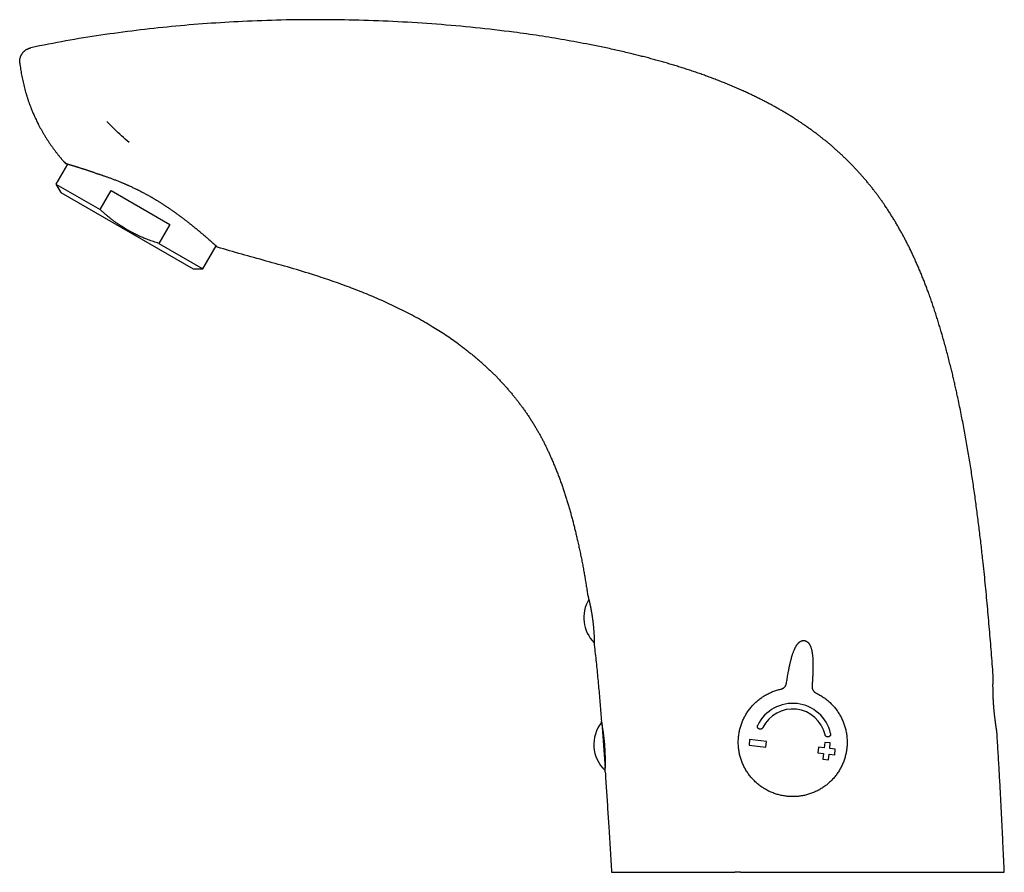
# Model space of a CAD drawing. Header units: millimetres. Extents: x 8 to 558, y 12 to 395.
# Tile 1 of 208: x 37 to 177, y 274 to 395. Entities that reach past the tile are written whole.
import ezdxf

# ---------------------------------------------------------------- set-up
doc = ezdxf.new("R2010")
doc.units = ezdxf.units.MM

msp = doc.modelspace()

# ---------------------------------------------------------------- linework, layer by layer
at = {"color": 7, "linetype": 'Continuous', "lineweight": 30}
for p, q in [((44.08, 374.47), (42.46, 371.67)), ((43.84, 374.55), (43.84, 374.55)), ((42.46, 371.67), (43.16, 370.47)), ((42.46, 371.67), (48.7, 368.07)), ((48.7, 368.07), (50.26, 370.76)), ((50.26, 370.76), (58.56, 365.96)), ((43.16, 370.47), (61.86, 359.67)), ((58.56, 365.96), (57.01, 363.27)), ((57.01, 363.27), (63.25, 359.67)), ((63.25, 359.67), (65.12, 362.91)), ((61.86, 359.67), (63.25, 359.67)), ((118.62, 306.42), (118.62, 306.42)), ((175.05, 302.13), (175.05, 302.13)), ((119.67, 295.47), (120.18, 289.01)), ((140.6, 293.07), (140.51, 292.28)), ((142.98, 292.8), (140.6, 293.07)), ((142.89, 292), (142.98, 292.8)), ((151.22, 292.66), (151.13, 291.87)), ((152.01, 292.57), (151.22, 292.66)), ((151.92, 291.78), (152.01, 292.57)), ((140.51, 292.28), (142.89, 292)), ((150.33, 291.96), (150.24, 291.17)), ((150.24, 291.17), (151.04, 291.08)), ((151.13, 291.87), (150.33, 291.96)), ((152.72, 291.69), (151.92, 291.78)), ((152.63, 290.89), (152.72, 291.69)), ((151.04, 291.08), (150.95, 290.28)), ((150.95, 290.28), (151.74, 290.19)), ((151.74, 290.19), (151.83, 290.98)), ((151.83, 290.98), (152.63, 290.89))]:
    msp.add_line(p, q, dxfattribs=at)
for centre, radius, start, end in [((122.13, 310.31), 5, 148.9871, 225.2727), ((146.69, 292.68), 5.5, 12.9712, 154.0288), ((146.69, 292.68), 4.7, 12.9712, 154.0288), ((123.55, 292.36), 5, 140.9733, 227.4605)]:
    msp.add_arc(centre, radius, start, end, dxfattribs=at)
for points, knots in [([(117.94, 391.41), (116.76, 391.63), (114.4, 392.08), (110.83, 392.66), (106.63, 393.25), (101.79, 393.81), (96.31, 394.31), (90.82, 394.65), (85.32, 394.87), (79.83, 394.95), (74.34, 394.89), (69.01, 394.7), (63.83, 394.39), (58.81, 393.97), (53.8, 393.42), (48.82, 392.75), (43.85, 391.95), (40.56, 391.29), (38.92, 390.96)], [0, 0, 0, 0, 0.045438, 0.090847, 0.13623, 0.205515, 0.274745, 0.34392, 0.413044, 0.48212, 0.551151, 0.62014, 0.683523, 0.746871, 0.810189, 0.873483, 0.936756, 1, 1, 1, 1]), ([(37.34, 388.77), (37.34, 388.81), (37.33, 388.88), (37.33, 388.99), (37.33, 389.11), (37.34, 389.22), (37.35, 389.33), (37.38, 389.44), (37.4, 389.55), (37.44, 389.66), (37.48, 389.76), (37.52, 389.87), (37.57, 389.97), (37.63, 390.06), (37.69, 390.16), (37.76, 390.25), (37.83, 390.33), (37.91, 390.41), (37.99, 390.49), (38.08, 390.56), (38.17, 390.63), (38.26, 390.69), (38.36, 390.75), (38.46, 390.8), (38.56, 390.85), (38.65, 390.88), (38.73, 390.91), (38.77, 390.92), (38.79, 390.93)], [0, 0, 0, 0, 0.039652, 0.079429, 0.11927, 0.159111, 0.198888, 0.23854, 0.278192, 0.317969, 0.357809, 0.39765, 0.437427, 0.477079, 0.516731, 0.556508, 0.596349, 0.63619, 0.675967, 0.715619, 0.755271, 0.795048, 0.834889, 0.874729, 0.914506, 0.954158, 0.977079, 1, 1, 1, 1]), ([(38.79, 390.93), (38.81, 390.93), (38.85, 390.95), (38.9, 390.96), (38.92, 390.96)], [0, 0, 0, 0, 0.499725, 1, 1, 1, 1]), ([(175.05, 302.13), (175.01, 302.68), (174.93, 303.76), (174.8, 305.4), (174.67, 307.03), (174.53, 308.66), (174.39, 310.29), (174.24, 311.93), (174.09, 313.56), (173.93, 315.19), (173.77, 316.82), (173.61, 318.27), (173.47, 319.53), (173.35, 320.62), (173.22, 321.71), (173.09, 322.8), (172.95, 323.89), (172.81, 324.98), (172.67, 326.07), (172.52, 327.16), (172.37, 328.25), (172.21, 329.34), (172.05, 330.43), (171.88, 331.52), (171.7, 332.61), (171.52, 333.69), (171.34, 334.78), (171.15, 335.86), (170.95, 336.95), (170.74, 338.03), (170.53, 339.11), (170.31, 340.19), (170.11, 341.15), (169.93, 341.98), (169.77, 342.7), (169.61, 343.42), (169.45, 344.13), (169.28, 344.85), (169.09, 345.6), (168.89, 346.4), (168.68, 347.24), (168.46, 348.08), (168.23, 348.92), (168, 349.76), (167.77, 350.55), (167.54, 351.31), (167.33, 352.03), (167.1, 352.75), (166.87, 353.46), (166.64, 354.18), (166.4, 354.89), (166.15, 355.6), (165.91, 356.27), (165.67, 356.91), (165.44, 357.51), (165.21, 358.11), (164.97, 358.71), (164.72, 359.3), (164.47, 359.89), (164.21, 360.48), (163.96, 361.05), (163.71, 361.59), (163.46, 362.11), (163.21, 362.63), (162.95, 363.15), (162.69, 363.66), (162.42, 364.17), (162.15, 364.68), (161.87, 365.18), (161.58, 365.68), (161.29, 366.18), (161, 366.67), (160.69, 367.16), (160.38, 367.65), (160.07, 368.13), (159.76, 368.59), (159.47, 369.02), (159.18, 369.43), (158.89, 369.83), (158.6, 370.23), (158.3, 370.62), (157.99, 371.02), (157.68, 371.41), (157.35, 371.81), (157.03, 372.2), (156.69, 372.59), (156.36, 372.98), (156.02, 373.36), (155.67, 373.74), (155.32, 374.11), (154.96, 374.48), (154.6, 374.84), (154.25, 375.19), (153.89, 375.53), (153.54, 375.87), (153.17, 376.2), (152.81, 376.53), (152.44, 376.86), (152.07, 377.18), (151.69, 377.49), (151.31, 377.81), (150.92, 378.12), (150.53, 378.42), (150.14, 378.73), (149.74, 379.02), (149.34, 379.32), (148.92, 379.62), (148.48, 379.93), (148.03, 380.24), (147.57, 380.54), (147.11, 380.84), (146.64, 381.14), (146.17, 381.43), (145.7, 381.72), (145.22, 382), (144.73, 382.28), (144.24, 382.56), (143.74, 382.84), (143.24, 383.11), (142.73, 383.37), (142.22, 383.63), (141.71, 383.89), (141.2, 384.14), (140.69, 384.38), (140.13, 384.65), (139.52, 384.92), (138.86, 385.21), (138.21, 385.49), (137.54, 385.77), (136.88, 386.04), (136.21, 386.3), (135.54, 386.56), (134.87, 386.81), (134.19, 387.06), (133.5, 387.31), (132.81, 387.54), (132.12, 387.78), (131.42, 388), (130.72, 388.22), (130.03, 388.44), (129.32, 388.65), (128.61, 388.86), (127.89, 389.06), (127.17, 389.26), (126.45, 389.46), (125.73, 389.65), (125, 389.83), (124.28, 390.02), (123.49, 390.21), (122.62, 390.41), (121.69, 390.62), (120.76, 390.83), (119.82, 391.03), (118.88, 391.22), (118.26, 391.35), (117.94, 391.41)], [0, 0, 0, 0, 0.013902, 0.027804, 0.041708, 0.055612, 0.069516, 0.083421, 0.097327, 0.111232, 0.125141, 0.13905, 0.148324, 0.157597, 0.166871, 0.176216, 0.185561, 0.194906, 0.204253, 0.213599, 0.222946, 0.232292, 0.241638, 0.250985, 0.260332, 0.269679, 0.279026, 0.288374, 0.297722, 0.307069, 0.316417, 0.325765, 0.335114, 0.341347, 0.347579, 0.353812, 0.360046, 0.36628, 0.372514, 0.379878, 0.387243, 0.394607, 0.401975, 0.409343, 0.416711, 0.42309, 0.429469, 0.435848, 0.442227, 0.448613, 0.454999, 0.461384, 0.46777, 0.473225, 0.47868, 0.484135, 0.48959, 0.495052, 0.500515, 0.505978, 0.511441, 0.516331, 0.521221, 0.526112, 0.531002, 0.535892, 0.540782, 0.545673, 0.550564, 0.555455, 0.560345, 0.565236, 0.570127, 0.575019, 0.57991, 0.584801, 0.589009, 0.593218, 0.597427, 0.601636, 0.605845, 0.610053, 0.614393, 0.618734, 0.623075, 0.627415, 0.631755, 0.636111, 0.640468, 0.644825, 0.649181, 0.653537, 0.657714, 0.661892, 0.666069, 0.670247, 0.674424, 0.678601, 0.682778, 0.686956, 0.691133, 0.69531, 0.699541, 0.703772, 0.708004, 0.712235, 0.716466, 0.72114, 0.725814, 0.730488, 0.735162, 0.739845, 0.744529, 0.749212, 0.753895, 0.758728, 0.763561, 0.768394, 0.773227, 0.77806, 0.782904, 0.787749, 0.792594, 0.797438, 0.802283, 0.808361, 0.814439, 0.820517, 0.826595, 0.832683, 0.838771, 0.844859, 0.850947, 0.857143, 0.86334, 0.869537, 0.875733, 0.881936, 0.88814, 0.894343, 0.900546, 0.906884, 0.913223, 0.919561, 0.925899, 0.932242, 0.938585, 0.944927, 0.95127, 0.95939, 0.96751, 0.97563, 0.983753, 0.991877, 1, 1, 1, 1]), ([(37.34, 388.77), (37.36, 388.63), (37.39, 388.36), (37.45, 387.94), (37.52, 387.53), (37.59, 387.12), (37.67, 386.71), (37.75, 386.3), (37.85, 385.89), (37.94, 385.48), (38.05, 385.08), (38.16, 384.67), (38.29, 384.27), (38.41, 383.86), (38.55, 383.45), (38.69, 383.05), (38.84, 382.64), (38.98, 382.29), (39.1, 381.99), (39.2, 381.75), (39.31, 381.51), (39.43, 381.24), (39.56, 380.95), (39.71, 380.63), (39.84, 380.36), (39.93, 380.2), (39.96, 380.14)], [0, 0, 0, 0, 0.046092, 0.092196, 0.138294, 0.184392, 0.23054, 0.276688, 0.322887, 0.369085, 0.415334, 0.461582, 0.508604, 0.555626, 0.602701, 0.649775, 0.697975, 0.746188, 0.775247, 0.804305, 0.833376, 0.862447, 0.9012, 0.939954, 0.978706, 1, 1, 1, 1]), ([(39.86, 380.34), (39.9, 380.25), (40.01, 380.03), (40.19, 379.69), (40.4, 379.32), (40.61, 378.95), (40.82, 378.58), (41.05, 378.22), (41.28, 377.85), (41.51, 377.5), (41.76, 377.14), (42.01, 376.79), (42.26, 376.45), (42.52, 376.11), (42.79, 375.77), (43.06, 375.44), (43.33, 375.11), (43.59, 374.82), (43.76, 374.63), (43.84, 374.55)], [0, 0, 0, 0, 0.0442893, 0.1037629, 0.1632414, 0.2239427, 0.284657, 0.3453883, 0.4061407, 0.4669182, 0.5277249, 0.5885652, 0.6493103, 0.7100973, 0.7709305, 0.8318145, 0.8927537, 0.952663, 1, 1, 1, 1]), ([(49.69, 380.54), (49.69, 380.54), (49.68, 380.53), (49.69, 380.52), (49.7, 380.5), (49.71, 380.48), (49.72, 380.47), (49.73, 380.46)], [0, 0, 0, 0, 0.141696, 0.320733, 0.488311, 0.656391, 1, 1, 1, 1]), ([(52.8, 377.57), (52.45, 377.87), (51.73, 378.49), (50.71, 379.45), (50.05, 380.12), (49.72, 380.46)], [0, 0, 0, 0, 0.333748, 0.666946, 1, 1, 1, 1]), ([(43.63, 374.78), (43.64, 374.77), (43.71, 374.69), (43.78, 374.62), (43.84, 374.55)], [0, 0, 0, 0, 0.125929, 1, 1, 1, 1]), ([(47.87, 373.28), (47.83, 373.29), (47.75, 373.32), (47.63, 373.36), (47.52, 373.39), (47.38, 373.44), (47.23, 373.49), (47.06, 373.54), (46.89, 373.6), (46.75, 373.65), (46.62, 373.69), (46.52, 373.72), (46.42, 373.75), (46.3, 373.79), (46.17, 373.84), (46.02, 373.88), (45.88, 373.93), (45.75, 373.97), (45.65, 374), (45.56, 374.03), (45.47, 374.06), (45.38, 374.09), (45.3, 374.11), (45.22, 374.13), (45.15, 374.16), (45.06, 374.18), (44.97, 374.21), (44.86, 374.24), (44.76, 374.27), (44.68, 374.3), (44.61, 374.32), (44.55, 374.33), (44.5, 374.35), (44.43, 374.37), (44.36, 374.39), (44.29, 374.41), (44.22, 374.43), (44.17, 374.45), (44.12, 374.46), (44.09, 374.47), (44.05, 374.48), (44.01, 374.49), (43.98, 374.5), (43.94, 374.52), (43.91, 374.53), (43.88, 374.53), (43.86, 374.54), (43.85, 374.54), (43.84, 374.55), (43.84, 374.55), (43.84, 374.55)], [0, 0, 0, 0, 0.01624, 0.032479, 0.048732, 0.064984, 0.089456, 0.113928, 0.138442, 0.162956, 0.17922, 0.195485, 0.211761, 0.228038, 0.253166, 0.278294, 0.303466, 0.328639, 0.345765, 0.362891, 0.380032, 0.397172, 0.413412, 0.429651, 0.445903, 0.462155, 0.486625, 0.511095, 0.535608, 0.560121, 0.576386, 0.592652, 0.60893, 0.625209, 0.650361, 0.675514, 0.700714, 0.725915, 0.74307, 0.760224, 0.777395, 0.794565, 0.8202, 0.845841, 0.871483, 0.897118, 0.922961, 0.948811, 0.974661, 1, 1, 1, 1]), ([(47.87, 373.28), (47.93, 373.26), (48.03, 373.23), (48.19, 373.18), (48.35, 373.13), (48.52, 373.08), (48.68, 373.02), (48.85, 372.97), (49.02, 372.91), (49.2, 372.85), (49.39, 372.78), (49.6, 372.71), (49.8, 372.64), (50.01, 372.56), (50.22, 372.49), (50.43, 372.41), (50.65, 372.33), (50.86, 372.24), (51.08, 372.16), (51.3, 372.07), (51.52, 371.98), (51.72, 371.9), (51.88, 371.83), (52.02, 371.77), (52.16, 371.72), (52.3, 371.65), (52.44, 371.59), (52.58, 371.53), (52.73, 371.47), (52.89, 371.39), (53.09, 371.3), (53.3, 371.2), (53.52, 371.1), (53.71, 371.01), (53.88, 370.92), (54.02, 370.85), (54.17, 370.78), (54.34, 370.69), (54.53, 370.59), (54.75, 370.48), (54.97, 370.36), (55.17, 370.25), (55.34, 370.16), (55.49, 370.08), (55.64, 369.99), (55.79, 369.91), (55.93, 369.83), (56.07, 369.75), (56.21, 369.67), (56.37, 369.57), (56.56, 369.46), (56.76, 369.34), (56.97, 369.21), (57.15, 369.1), (57.31, 369), (57.44, 368.91), (57.58, 368.83), (57.73, 368.72), (57.91, 368.61), (58.11, 368.47), (58.31, 368.34), (58.49, 368.22), (58.65, 368.11), (58.78, 368.02), (58.91, 367.93), (59.05, 367.83), (59.18, 367.74), (59.32, 367.64), (59.45, 367.55), (59.58, 367.45), (59.71, 367.36), (59.83, 367.27), (59.96, 367.17), (60.1, 367.07), (60.26, 366.95), (60.45, 366.81), (60.62, 366.67), (60.78, 366.55), (60.91, 366.45), (61.03, 366.36), (61.14, 366.27), (61.27, 366.17), (61.42, 366.05), (61.59, 365.92), (61.75, 365.79), (61.89, 365.67), (62.02, 365.57), (62.12, 365.48), (62.23, 365.4), (62.33, 365.31), (62.43, 365.23), (62.52, 365.15), (62.61, 365.08), (62.72, 364.99), (62.84, 364.89), (62.97, 364.77), (63.1, 364.66), (63.22, 364.57), (63.31, 364.49), (63.39, 364.42), (63.47, 364.35), (63.56, 364.27), (63.66, 364.18), (63.78, 364.09), (63.89, 363.99), (63.98, 363.91), (64.06, 363.84), (64.13, 363.78), (64.19, 363.72), (64.26, 363.67), (64.32, 363.61), (64.38, 363.56), (64.43, 363.52), (64.49, 363.46), (64.56, 363.4), (64.64, 363.33), (64.71, 363.27), (64.77, 363.22), (64.82, 363.17), (64.86, 363.14), (64.9, 363.1), (64.94, 363.06), (64.99, 363.02), (65.04, 362.98), (65.09, 362.94), (65.12, 362.9), (65.15, 362.88), (65.18, 362.86), (65.2, 362.84), (65.22, 362.82), (65.24, 362.8), (65.26, 362.79), (65.28, 362.77), (65.29, 362.76), (65.3, 362.75), (65.31, 362.75), (65.31, 362.74), (65.31, 362.74), (65.31, 362.74)], [0, 0, 0, 0, 0.007649, 0.015297, 0.022955, 0.030613, 0.038298, 0.045983, 0.053677, 0.061371, 0.070287, 0.079203, 0.088119, 0.097067, 0.106016, 0.114965, 0.123996, 0.133029, 0.142061, 0.151128, 0.160196, 0.169263, 0.174836, 0.180409, 0.185985, 0.191562, 0.197282, 0.203002, 0.208726, 0.21445, 0.223068, 0.231686, 0.240318, 0.248951, 0.25468, 0.260409, 0.266142, 0.271875, 0.280726, 0.289576, 0.298443, 0.307311, 0.313343, 0.319375, 0.325412, 0.33145, 0.33717, 0.34289, 0.348614, 0.354339, 0.362958, 0.371577, 0.380211, 0.388845, 0.394573, 0.400302, 0.406035, 0.411768, 0.420617, 0.429467, 0.438332, 0.447197, 0.453227, 0.459258, 0.465293, 0.471328, 0.477661, 0.483994, 0.490332, 0.496671, 0.502716, 0.508761, 0.514811, 0.520861, 0.529971, 0.539081, 0.548207, 0.557332, 0.563387, 0.569442, 0.575501, 0.58156, 0.590918, 0.600276, 0.60965, 0.619025, 0.625404, 0.631784, 0.638169, 0.644553, 0.650599, 0.656644, 0.662694, 0.668744, 0.677852, 0.686961, 0.696085, 0.70521, 0.711264, 0.717319, 0.723378, 0.729437, 0.738793, 0.748149, 0.757522, 0.766895, 0.773272, 0.77965, 0.786032, 0.792415, 0.798441, 0.804467, 0.810497, 0.816527, 0.825608, 0.834688, 0.843785, 0.852882, 0.858917, 0.864952, 0.870992, 0.877032, 0.886369, 0.895706, 0.905061, 0.914415, 0.920785, 0.927155, 0.933531, 0.939906, 0.947394, 0.954883, 0.96238, 0.969878, 0.977404, 0.98493, 0.992465, 1, 1, 1, 1]), ([(57.01, 363.27), (56.88, 363.31), (56.62, 363.39), (56.24, 363.52), (55.86, 363.65), (55.51, 363.78), (55.19, 363.9), (54.89, 364.03), (54.59, 364.15), (54.3, 364.28), (54.1, 364.37), (53.9, 364.46), (53.71, 364.56), (53.42, 364.7), (53.14, 364.85), (52.86, 365), (52.57, 365.16), (52.28, 365.33), (51.99, 365.51), (51.71, 365.69), (51.42, 365.88), (51.13, 366.08), (50.82, 366.3), (50.51, 366.54), (50.2, 366.78), (49.89, 367.02), (49.59, 367.28), (49.29, 367.54), (48.99, 367.8), (48.8, 367.98), (48.7, 368.07)], [0, 0, 0, 0, 0.041539, 0.083084, 0.124627, 0.166165, 0.199403, 0.232647, 0.265893, 0.299136, 0.332373, 0.333156, 0.366243, 0.399337, 0.432433, 0.465526, 0.498613, 0.533795, 0.568986, 0.604179, 0.63937, 0.674553, 0.715127, 0.755708, 0.79629, 0.836865, 0.877645, 0.918431, 0.959218, 1, 1, 1, 1]), ([(99.39, 349.03), (98.79, 349.46), (97.58, 350.31), (95.6, 351.56), (93.45, 352.8), (91.14, 353.99), (88.78, 355.1), (86.39, 356.12), (83.97, 357.07), (81.52, 357.95), (78.75, 358.88), (75.63, 359.82), (72.19, 360.78), (68.74, 361.72), (66.45, 362.4), (65.31, 362.74)], [0, 0, 0, 0, 0.0600592, 0.1201234, 0.1905058, 0.2608946, 0.3312843, 0.4016714, 0.4720648, 0.5424567, 0.6128476, 0.7096282, 0.8064191, 0.9032159, 1, 1, 1, 1]), ([(99.39, 349.03), (99.55, 348.91), (99.86, 348.69), (100.32, 348.34), (100.77, 347.98), (101.23, 347.62), (101.67, 347.25), (102.11, 346.88), (102.54, 346.51), (102.95, 346.15), (103.34, 345.79), (103.72, 345.43), (104.11, 345.07), (104.48, 344.69), (104.86, 344.32), (105.22, 343.94), (105.59, 343.55), (105.94, 343.16), (106.29, 342.76), (106.64, 342.36), (106.97, 341.96), (107.3, 341.57), (107.61, 341.18), (107.91, 340.78), (108.21, 340.39), (108.52, 339.97), (108.82, 339.55), (109.12, 339.11), (109.41, 338.67), (109.7, 338.23), (109.98, 337.78), (110.25, 337.34), (110.51, 336.9), (110.76, 336.47), (111, 336.03), (111.24, 335.59), (111.47, 335.15), (111.69, 334.7), (111.91, 334.25), (112.12, 333.8), (112.33, 333.34), (112.55, 332.84), (112.79, 332.29), (113.04, 331.68), (113.28, 331.08), (113.52, 330.49), (113.74, 329.89), (113.96, 329.29), (114.17, 328.7), (114.37, 328.1), (114.57, 327.5), (114.75, 326.9), (114.94, 326.31), (115.11, 325.7), (115.28, 325.09), (115.45, 324.48), (115.61, 323.86), (115.76, 323.25), (115.91, 322.63), (116.06, 322.01), (116.22, 321.35), (116.38, 320.66), (116.53, 319.94), (116.69, 319.21), (116.84, 318.48), (116.98, 317.75), (117.11, 317.04), (117.24, 316.33), (117.35, 315.64), (117.46, 314.95), (117.57, 314.26), (117.64, 313.8), (117.67, 313.57)], [0, 0, 0, 0, 0.0140493, 0.0280988, 0.0421483, 0.0561979, 0.0702474, 0.0842967, 0.098346, 0.1112246, 0.1241032, 0.1369817, 0.14986, 0.1627382, 0.1756164, 0.1884948, 0.2013733, 0.2142518, 0.2271303, 0.2400086, 0.2528868, 0.2650293, 0.2771719, 0.2893145, 0.3014571, 0.3135997, 0.3264781, 0.3393565, 0.3522349, 0.3651133, 0.3779916, 0.39087, 0.4030126, 0.4151551, 0.4272977, 0.4394403, 0.4515829, 0.4637255, 0.4758681, 0.4880107, 0.5001532, 0.5122958, 0.5281967, 0.5440976, 0.5599985, 0.5754527, 0.5909069, 0.6063611, 0.6218153, 0.6372695, 0.6524477, 0.6676259, 0.6828043, 0.6979827, 0.7134708, 0.7289589, 0.744447, 0.7599352, 0.7754233, 0.7909114, 0.8063995, 0.824469, 0.8425385, 0.860608, 0.8786773, 0.8967466, 0.9148158, 0.9318525, 0.9488893, 0.9659262, 0.9829631, 1, 1, 1, 1]), ([(117.67, 313.57), (117.67, 313.56), (117.67, 313.56), (117.68, 313.55), (117.68, 313.54), (117.68, 313.52), (117.69, 313.49), (117.7, 313.46), (117.71, 313.42), (117.72, 313.37), (117.74, 313.32), (117.75, 313.26), (117.77, 313.2), (117.78, 313.14), (117.8, 313.06), (117.82, 312.98), (117.84, 312.9), (117.87, 312.81), (117.89, 312.72), (117.91, 312.62), (117.93, 312.52), (117.96, 312.41), (117.98, 312.3), (118.01, 312.18), (118.03, 312.06), (118.06, 311.93), (118.09, 311.81), (118.11, 311.68), (118.14, 311.54), (118.16, 311.41), (118.19, 311.26), (118.21, 311.12), (118.24, 310.97), (118.26, 310.83), (118.29, 310.68), (118.31, 310.53), (118.33, 310.38), (118.35, 310.23), (118.38, 310.08), (118.4, 309.93), (118.41, 309.77), (118.43, 309.62), (118.45, 309.47), (118.47, 309.33), (118.48, 309.18), (118.5, 309.04), (118.51, 308.89), (118.52, 308.75), (118.53, 308.61), (118.54, 308.47), (118.55, 308.34), (118.56, 308.21), (118.57, 308.08), (118.58, 307.95), (118.58, 307.83), (118.59, 307.71), (118.59, 307.6), (118.6, 307.49), (118.6, 307.38), (118.6, 307.28), (118.61, 307.19), (118.61, 307.1), (118.61, 307.01), (118.61, 306.93), (118.61, 306.85), (118.61, 306.78), (118.62, 306.72), (118.62, 306.66), (118.62, 306.61), (118.62, 306.56), (118.62, 306.52), (118.62, 306.49), (118.62, 306.46), (118.62, 306.44), (118.62, 306.43), (118.62, 306.42), (118.62, 306.42), (118.62, 306.42), (118.62, 306.42)], [0, 0, 0, 0, 0.013012, 0.026046, 0.039149, 0.052276, 0.065666, 0.079081, 0.092571, 0.106085, 0.119097, 0.132131, 0.145336, 0.158542, 0.171841, 0.185139, 0.198615, 0.212114, 0.22526, 0.238429, 0.25177, 0.265111, 0.278546, 0.29198, 0.305594, 0.319232, 0.332518, 0.345826, 0.359204, 0.372606, 0.386276, 0.399971, 0.413743, 0.427541, 0.440776, 0.454034, 0.467363, 0.480715, 0.49434, 0.507989, 0.521716, 0.535469, 0.548566, 0.561686, 0.574983, 0.58828, 0.601672, 0.615065, 0.628642, 0.642244, 0.655296, 0.668371, 0.681619, 0.694868, 0.70821, 0.721552, 0.735074, 0.748621, 0.761737, 0.774876, 0.788189, 0.801503, 0.81491, 0.828318, 0.841908, 0.855522, 0.868684, 0.881869, 0.895231, 0.908593, 0.922051, 0.935509, 0.949152, 0.96282, 0.972095, 0.981378, 0.990685, 1, 1, 1, 1]), ([(145.81, 301.02), (145.82, 301.13), (145.86, 301.35), (145.91, 301.69), (145.97, 302.04), (146.03, 302.39), (146.1, 302.73), (146.14, 302.97), (146.17, 303.11), (146.18, 303.17), (146.19, 303.23), (146.2, 303.28), (146.22, 303.36), (146.25, 303.48), (146.28, 303.64), (146.32, 303.81), (146.36, 304), (146.41, 304.19), (146.47, 304.42), (146.54, 304.68), (146.63, 304.97), (146.71, 305.22), (146.78, 305.43), (146.85, 305.59), (146.91, 305.74), (146.97, 305.88), (147.03, 306), (147.08, 306.11), (147.14, 306.22), (147.19, 306.31), (147.25, 306.4), (147.3, 306.48), (147.35, 306.53), (147.37, 306.57), (147.38, 306.58), (147.39, 306.59), (147.4, 306.6), (147.4, 306.61), (147.43, 306.64), (147.48, 306.7), (147.56, 306.77), (147.63, 306.84), (147.71, 306.9), (147.79, 306.95), (147.86, 306.98), (147.94, 307.02), (148.02, 307.04), (148.1, 307.06), (148.17, 307.06), (148.25, 307.07), (148.3, 307.06), (148.33, 307.06)], [0, 0, 0, 0, 0.047929, 0.097632, 0.148959, 0.20173, 0.249192, 0.297439, 0.305998, 0.314574, 0.323166, 0.331729, 0.336957, 0.358592, 0.382731, 0.408606, 0.436117, 0.465151, 0.495573, 0.53725, 0.580638, 0.625264, 0.652229, 0.677298, 0.700547, 0.722056, 0.741908, 0.760187, 0.77698, 0.792763, 0.807157, 0.82025, 0.835675, 0.837547, 0.839386, 0.841193, 0.842966, 0.844708, 0.846419, 0.862519, 0.877721, 0.8921, 0.905742, 0.918737, 0.931183, 0.943183, 0.95484, 0.966256, 0.977529, 0.98875, 1, 1, 1, 1]), ([(148.33, 307.06), (148.36, 307.06), (148.41, 307.05), (148.48, 307.03), (148.56, 307), (148.63, 306.97), (148.7, 306.93), (148.77, 306.88), (148.83, 306.83), (148.9, 306.76), (148.96, 306.69), (149.01, 306.62), (149.04, 306.57), (149.07, 306.53), (149.08, 306.51), (149.09, 306.49), (149.1, 306.47), (149.11, 306.44), (149.13, 306.4), (149.16, 306.34), (149.2, 306.26), (149.24, 306.16), (149.27, 306.06), (149.31, 305.93), (149.35, 305.81), (149.38, 305.68), (149.4, 305.55), (149.43, 305.42), (149.45, 305.27), (149.47, 305.11), (149.49, 304.92), (149.52, 304.69), (149.53, 304.45), (149.54, 304.21), (149.55, 303.98), (149.56, 303.76), (149.56, 303.56), (149.56, 303.38), (149.56, 303.21), (149.56, 303.09), (149.55, 303.02), (149.55, 302.98), (149.55, 302.94), (149.55, 302.9), (149.55, 302.79), (149.54, 302.57), (149.53, 302.26), (149.51, 301.91), (149.49, 301.57), (149.47, 301.24), (149.45, 300.92), (149.44, 300.71), (149.43, 300.61)], [0, 0, 0, 0, 0.011249, 0.02247, 0.033743, 0.045159, 0.056815, 0.068815, 0.081262, 0.094257, 0.107898, 0.119925, 0.132522, 0.135922, 0.139365, 0.142852, 0.146384, 0.149962, 0.153585, 0.165417, 0.178704, 0.193558, 0.2101, 0.228457, 0.24876, 0.266167, 0.284925, 0.305098, 0.326752, 0.349945, 0.374738, 0.41096, 0.446433, 0.480895, 0.514114, 0.545889, 0.576044, 0.601121, 0.624738, 0.646821, 0.652387, 0.65784, 0.663179, 0.668448, 0.677054, 0.710709, 0.761838, 0.812037, 0.861109, 0.908885, 0.955222, 1, 1, 1, 1]), ([(118.62, 306.42), (118.66, 306.02), (118.75, 305.22), (118.88, 304.01), (119.01, 302.81), (119.12, 301.6), (119.24, 300.41), (119.34, 299.22), (119.44, 298.03), (119.54, 296.85), (119.6, 296.06), (119.63, 295.66)], [0, 0, 0, 0, 0.112, 0.224, 0.336, 0.448001, 0.560001, 0.670001, 0.780001, 0.89, 1, 1, 1, 1]), ([(175.58, 294.15), (175.58, 294.15), (175.58, 294.15), (175.58, 294.16), (175.58, 294.18), (175.57, 294.2), (175.57, 294.23), (175.56, 294.27), (175.56, 294.32), (175.55, 294.37), (175.54, 294.43), (175.53, 294.49), (175.52, 294.56), (175.5, 294.64), (175.49, 294.72), (175.48, 294.81), (175.46, 294.91), (175.45, 295.01), (175.43, 295.12), (175.42, 295.23), (175.4, 295.34), (175.38, 295.47), (175.37, 295.59), (175.35, 295.73), (175.33, 295.86), (175.31, 296), (175.3, 296.15), (175.28, 296.29), (175.26, 296.44), (175.24, 296.6), (175.23, 296.75), (175.21, 296.91), (175.2, 297.08), (175.18, 297.24), (175.17, 297.4), (175.15, 297.57), (175.14, 297.73), (175.13, 297.9), (175.11, 298.07), (175.1, 298.24), (175.09, 298.41), (175.08, 298.58), (175.07, 298.74), (175.07, 298.9), (175.06, 299.07), (175.05, 299.23), (175.05, 299.39), (175.04, 299.55), (175.04, 299.71), (175.03, 299.86), (175.03, 300.01), (175.03, 300.15), (175.03, 300.3), (175.03, 300.44), (175.02, 300.57), (175.02, 300.7), (175.02, 300.83), (175.03, 300.95), (175.03, 301.07), (175.03, 301.18), (175.03, 301.29), (175.03, 301.39), (175.03, 301.48), (175.03, 301.57), (175.04, 301.66), (175.04, 301.74), (175.04, 301.81), (175.04, 301.87), (175.04, 301.92), (175.04, 301.97), (175.04, 302.02), (175.04, 302.06), (175.05, 302.09), (175.05, 302.11), (175.05, 302.12), (175.05, 302.13), (175.05, 302.13), (175.05, 302.13), (175.05, 302.13)], [0, 0, 0, 0, 0.013149, 0.026297, 0.039538, 0.052778, 0.066307, 0.079836, 0.093464, 0.107093, 0.120241, 0.13339, 0.146767, 0.160156, 0.173545, 0.186923, 0.200548, 0.214174, 0.227351, 0.240529, 0.253936, 0.267354, 0.280773, 0.29418, 0.307836, 0.321492, 0.334689, 0.347886, 0.361314, 0.374755, 0.388195, 0.401624, 0.415305, 0.428986, 0.442134, 0.455282, 0.468661, 0.482052, 0.495443, 0.508822, 0.522453, 0.536083, 0.549189, 0.562294, 0.575627, 0.588971, 0.602316, 0.615649, 0.629228, 0.642808, 0.655957, 0.669105, 0.682481, 0.695868, 0.709256, 0.722632, 0.736254, 0.749877, 0.763091, 0.776306, 0.789613, 0.802919, 0.816516, 0.830112, 0.843809, 0.857506, 0.870705, 0.883903, 0.897194, 0.910485, 0.924068, 0.937651, 0.951336, 0.96502, 0.973752, 0.982483, 0.991242, 1, 1, 1, 1]), ([(150, 299.63), (150.09, 299.59), (150.27, 299.5), (150.54, 299.35), (150.8, 299.2), (151.05, 299.03), (151.29, 298.85), (151.53, 298.67), (151.76, 298.48), (151.98, 298.28), (152.19, 298.07), (152.4, 297.85), (152.6, 297.62), (152.79, 297.38), (152.97, 297.14), (153.14, 296.89), (153.3, 296.64), (153.45, 296.38), (153.58, 296.12), (153.71, 295.85), (153.83, 295.57), (153.94, 295.29), (154.04, 295), (154.12, 294.71), (154.19, 294.42), (154.26, 294.12), (154.31, 293.83), (154.35, 293.53), (154.37, 293.24), (154.39, 292.93), (154.39, 292.63), (154.39, 292.33), (154.37, 292.03), (154.33, 291.73), (154.29, 291.43), (154.24, 291.14), (154.17, 290.85), (154.1, 290.56), (154.01, 290.27), (153.91, 289.98), (153.8, 289.7), (153.67, 289.42), (153.54, 289.15), (153.4, 288.89), (153.25, 288.63), (153.09, 288.38), (152.91, 288.14), (152.73, 287.9), (152.54, 287.66), (152.34, 287.44), (152.13, 287.22), (151.91, 287.01), (151.68, 286.81), (151.45, 286.62), (151.22, 286.45), (150.97, 286.27), (150.72, 286.11), (150.46, 285.96), (150.19, 285.82), (149.92, 285.68), (149.64, 285.56), (149.36, 285.45), (149.08, 285.36), (148.79, 285.27), (148.51, 285.19), (148.21, 285.13), (147.91, 285.07), (147.61, 285.03), (147.31, 285), (147.01, 284.98), (146.71, 284.98), (146.41, 284.98), (146.12, 285), (145.82, 285.03), (145.52, 285.07), (145.22, 285.12), (144.92, 285.18), (144.63, 285.26), (144.34, 285.34), (144.06, 285.44), (143.78, 285.55), (143.51, 285.66), (143.24, 285.79), (142.97, 285.93), (142.71, 286.09), (142.45, 286.25), (142.2, 286.42), (141.96, 286.6), (141.73, 286.79), (141.5, 286.98), (141.29, 287.19), (141.08, 287.4), (140.88, 287.63), (140.68, 287.86), (140.5, 288.1), (140.32, 288.35), (140.16, 288.6), (140, 288.86), (139.86, 289.12), (139.73, 289.38), (139.61, 289.66), (139.49, 289.94), (139.39, 290.22), (139.3, 290.51), (139.22, 290.8), (139.15, 291.1), (139.1, 291.39), (139.05, 291.69), (139.02, 291.98), (139, 292.28), (138.99, 292.58), (138.99, 292.89), (139.01, 293.19), (139.03, 293.49), (139.07, 293.79), (139.12, 294.08), (139.18, 294.38), (139.25, 294.67), (139.33, 294.95), (139.43, 295.24), (139.53, 295.52), (139.65, 295.8), (139.78, 296.08), (139.92, 296.34), (140.07, 296.6), (140.22, 296.86), (140.39, 297.1), (140.57, 297.35), (140.75, 297.58), (140.95, 297.81), (141.16, 298.03), (141.37, 298.25), (141.59, 298.45), (141.82, 298.65), (142.06, 298.83), (142.3, 299), (142.55, 299.17), (142.8, 299.33), (143.07, 299.47), (143.34, 299.61), (143.62, 299.74), (143.89, 299.85), (144.17, 299.96), (144.46, 300.05), (144.74, 300.13), (144.94, 300.17), (145.03, 300.2)], [0, 0, 0, 0, 0.007, 0.014, 0.021, 0.028, 0.035, 0.041875, 0.04875, 0.055625, 0.0625, 0.0695, 0.0765, 0.0835, 0.0905, 0.0975, 0.104375, 0.11125, 0.118125, 0.125, 0.132, 0.139, 0.146, 0.153, 0.16, 0.166875, 0.17375, 0.180625, 0.1875, 0.1945, 0.2015, 0.2085, 0.2155, 0.2225, 0.229375, 0.23625, 0.243125, 0.25, 0.257, 0.264, 0.271, 0.278, 0.285, 0.291875, 0.29875, 0.305625, 0.3125, 0.3195, 0.3265, 0.3335, 0.3405, 0.3475, 0.354375, 0.36125, 0.368125, 0.375, 0.382, 0.389, 0.396, 0.403, 0.41, 0.416875, 0.42375, 0.430625, 0.4375, 0.4445, 0.4515, 0.4585, 0.4655, 0.4725, 0.479375, 0.48625, 0.493125, 0.5, 0.507, 0.514, 0.521, 0.528, 0.535, 0.541875, 0.54875, 0.555625, 0.5625, 0.5695, 0.5765, 0.5835, 0.5905, 0.5975, 0.604375, 0.61125, 0.618125, 0.625, 0.632, 0.639, 0.646, 0.653, 0.66, 0.666875, 0.67375, 0.680625, 0.6875, 0.6945, 0.7015, 0.7085, 0.7155, 0.7225, 0.729375, 0.73625, 0.743125, 0.75, 0.757, 0.764, 0.771, 0.778, 0.785, 0.791875, 0.79875, 0.805625, 0.8125, 0.8195, 0.8265, 0.8335, 0.8405, 0.8475, 0.854375, 0.86125, 0.868125, 0.875, 0.882, 0.889, 0.896, 0.903, 0.91, 0.916875, 0.92375, 0.930625, 0.9375, 0.9445, 0.9515, 0.9585, 0.9655, 0.9725, 0.979375, 0.98625, 0.993125, 1, 1, 1, 1]), ([(145.03, 300.2), (145.06, 300.2), (145.12, 300.22), (145.2, 300.25), (145.28, 300.28), (145.35, 300.33), (145.42, 300.37), (145.47, 300.41), (145.49, 300.43)], [0, 0, 0, 0, 0.162055, 0.325593, 0.490891, 0.658219, 0.827839, 1, 1, 1, 1]), ([(145.49, 300.43), (145.51, 300.45), (145.54, 300.48), (145.59, 300.53), (145.63, 300.59), (145.67, 300.65), (145.7, 300.7), (145.71, 300.72)], [0, 0, 0, 0, 0.202364, 0.39019, 0.56364, 0.797266, 1, 1, 1, 1]), ([(149.46, 300.3), (149.46, 300.27), (149.48, 300.22), (149.5, 300.15), (149.53, 300.08), (149.57, 300.02), (149.59, 299.98), (149.61, 299.96)], [0, 0, 0, 0, 0.202734, 0.43636, 0.60981, 0.797636, 1, 1, 1, 1]), ([(149.61, 299.96), (149.62, 299.94), (149.66, 299.89), (149.72, 299.83), (149.78, 299.77), (149.85, 299.72), (149.92, 299.67), (149.97, 299.64), (150, 299.63)], [0, 0, 0, 0, 0.172161, 0.341781, 0.509109, 0.674407, 0.837945, 1, 1, 1, 1]), ([(120.16, 288.48), (120.16, 288.48), (120.16, 288.48), (120.16, 288.49), (120.16, 288.51), (120.16, 288.53), (120.16, 288.56), (120.16, 288.59), (120.16, 288.64), (120.17, 288.68), (120.17, 288.74), (120.17, 288.79), (120.17, 288.86), (120.18, 288.93), (120.18, 289), (120.18, 289.09), (120.18, 289.17), (120.19, 289.27), (120.19, 289.36), (120.19, 289.46), (120.19, 289.57), (120.19, 289.68), (120.19, 289.79), (120.19, 289.91), (120.19, 290.04), (120.19, 290.17), (120.19, 290.3), (120.19, 290.43), (120.19, 290.56), (120.19, 290.7), (120.18, 290.84), (120.18, 290.99), (120.17, 291.14), (120.16, 291.29), (120.16, 291.43), (120.15, 291.58), (120.14, 291.73), (120.13, 291.88), (120.12, 292.03), (120.11, 292.19), (120.1, 292.34), (120.09, 292.49), (120.07, 292.64), (120.06, 292.78), (120.04, 292.93), (120.03, 293.08), (120.01, 293.22), (120, 293.36), (119.98, 293.5), (119.96, 293.64), (119.94, 293.77), (119.93, 293.9), (119.91, 294.03), (119.89, 294.15), (119.87, 294.27), (119.86, 294.39), (119.84, 294.5), (119.82, 294.61), (119.8, 294.72), (119.79, 294.81), (119.77, 294.91), (119.76, 295), (119.74, 295.08), (119.73, 295.16), (119.71, 295.24), (119.7, 295.31), (119.69, 295.37), (119.68, 295.43), (119.67, 295.48), (119.66, 295.52), (119.65, 295.56), (119.64, 295.59), (119.64, 295.62), (119.64, 295.64), (119.63, 295.65), (119.63, 295.66), (119.63, 295.66), (119.63, 295.66), (119.63, 295.66)], [0, 0, 0, 0, 0.0131092, 0.0262184, 0.0394192, 0.0526201, 0.0661096, 0.0795991, 0.0931881, 0.1067771, 0.1198861, 0.1329952, 0.1463309, 0.1596784, 0.173026, 0.1863618, 0.1999435, 0.2135251, 0.2267025, 0.2398799, 0.2532853, 0.2667026, 0.2801198, 0.2935252, 0.3071788, 0.3208323, 0.3340575, 0.3472827, 0.3606003, 0.373918, 0.3875282, 0.4011384, 0.4148502, 0.428562, 0.4417188, 0.4548757, 0.4682647, 0.4816658, 0.4950668, 0.5084558, 0.5220978, 0.5357398, 0.5488204, 0.5619011, 0.5752092, 0.5885292, 0.6018492, 0.6151574, 0.6287125, 0.6422677, 0.6553786, 0.6684895, 0.6818264, 0.6951751, 0.7085237, 0.7218607, 0.735443, 0.7490252, 0.7622202, 0.7754152, 0.7888398, 0.8022763, 0.8157129, 0.8291374, 0.8428122, 0.856487, 0.869689, 0.882891, 0.8961855, 0.9094799, 0.9230671, 0.9366542, 0.9503428, 0.9640315, 0.973009, 0.9819866, 0.9909933, 1, 1, 1, 1]), ([(142.47, 294.74), (142.46, 294.72), (142.45, 294.7), (142.42, 294.66), (142.39, 294.63), (142.36, 294.6), (142.32, 294.57), (142.28, 294.55), (142.24, 294.53), (142.19, 294.52), (142.15, 294.51), (142.1, 294.51), (142.06, 294.51), (142.01, 294.52), (141.97, 294.53), (141.93, 294.55), (141.89, 294.58), (141.85, 294.6), (141.82, 294.63), (141.79, 294.67), (141.76, 294.7), (141.74, 294.74), (141.73, 294.78), (141.71, 294.83), (141.71, 294.87), (141.71, 294.92), (141.71, 294.96), (141.72, 295), (141.73, 295.05), (141.74, 295.07), (141.75, 295.09)], [0, 0, 0, 0, 0.032525, 0.068004, 0.103601, 0.139082, 0.175152, 0.211342, 0.247415, 0.283941, 0.320588, 0.357117, 0.393755, 0.430512, 0.467151, 0.503512, 0.539986, 0.576346, 0.612172, 0.648108, 0.683932, 0.719201, 0.754578, 0.789845, 0.824857, 0.859978, 0.894988, 0.929955, 0.965034, 1, 1, 1, 1]), ([(176.63, 274.27), (176.59, 275.1), (176.51, 276.75), (176.4, 279.24), (176.27, 281.72), (176.15, 284.21), (176.02, 286.7), (175.88, 289.18), (175.73, 291.66), (175.63, 293.32), (175.58, 294.15)], [0, 0, 0, 0, 0.124996, 0.249992, 0.374988, 0.499984, 0.624988, 0.749992, 0.874996, 1, 1, 1, 1]), ([(152.05, 293.91), (152.05, 293.9), (152.06, 293.87), (152.06, 293.82), (152.06, 293.78), (152.05, 293.74), (152.04, 293.69), (152.02, 293.65), (152, 293.61), (151.98, 293.58), (151.95, 293.54), (151.92, 293.51), (151.88, 293.49), (151.84, 293.46), (151.8, 293.45), (151.76, 293.43), (151.71, 293.42), (151.67, 293.42), (151.62, 293.42), (151.57, 293.43), (151.53, 293.44), (151.49, 293.46), (151.45, 293.48), (151.41, 293.51), (151.38, 293.54), (151.35, 293.57), (151.32, 293.61), (151.3, 293.65), (151.28, 293.69), (151.28, 293.72), (151.27, 293.73)], [0, 0, 0, 0, 0.034966, 0.070045, 0.105012, 0.140022, 0.175143, 0.210155, 0.245422, 0.280799, 0.316068, 0.351892, 0.387828, 0.423654, 0.460014, 0.496488, 0.532849, 0.569488, 0.606245, 0.642883, 0.679412, 0.716059, 0.752585, 0.788658, 0.824848, 0.860918, 0.896399, 0.931996, 0.967475, 1, 1, 1, 1]), ([(120.16, 288.48), (120.22, 287.6), (120.34, 285.83), (120.51, 283.18), (120.69, 280.37), (120.87, 277.4), (121, 275.31), (121.06, 274.27)], [0, 0, 0, 0, 0.186667, 0.373333, 0.56, 0.78, 1, 1, 1, 1]), ([(121.06, 274.27), (121.06, 274.27), (121.06, 274.27), (121.07, 274.27), (121.08, 274.27), (121.11, 274.27), (121.13, 274.27), (121.17, 274.27), (121.21, 274.27), (121.25, 274.27), (121.31, 274.27), (121.37, 274.27), (121.43, 274.27), (121.51, 274.27), (121.59, 274.27), (121.67, 274.27), (121.77, 274.27), (121.86, 274.27), (121.97, 274.27), (122.08, 274.27), (122.2, 274.27), (122.32, 274.27), (122.44, 274.27), (122.57, 274.27), (122.7, 274.27), (122.84, 274.27), (122.98, 274.27), (123.14, 274.27), (123.3, 274.27), (123.47, 274.27), (123.64, 274.27), (123.83, 274.27), (124.01, 274.27), (124.19, 274.27), (124.38, 274.27), (124.57, 274.27), (124.76, 274.27), (124.97, 274.27), (125.19, 274.27), (125.43, 274.27), (125.67, 274.27), (125.91, 274.27), (126.17, 274.27), (126.42, 274.27), (126.69, 274.27), (126.95, 274.27), (127.22, 274.27), (127.49, 274.27), (127.76, 274.27), (128.04, 274.27), (128.32, 274.27), (128.6, 274.27), (128.88, 274.27), (129.16, 274.27), (129.44, 274.27), (129.73, 274.27), (130.02, 274.27), (130.31, 274.27), (130.61, 274.27), (130.92, 274.27), (131.23, 274.27), (131.54, 274.27), (131.85, 274.27), (132.16, 274.27), (132.48, 274.27), (132.8, 274.27), (133.13, 274.27), (133.47, 274.27), (133.81, 274.27), (134.15, 274.27), (134.5, 274.27), (134.84, 274.27), (135.19, 274.27), (135.54, 274.27), (135.9, 274.27), (136.26, 274.27), (136.63, 274.27), (137, 274.27), (137.38, 274.27), (137.76, 274.27), (138.14, 274.27), (138.4, 274.27), (138.52, 274.27)], [0, 0, 0, 0, 0.012637, 0.025246, 0.037827, 0.050383, 0.062914, 0.075421, 0.087905, 0.100367, 0.1134, 0.12641, 0.139399, 0.152368, 0.165318, 0.178249, 0.191163, 0.204061, 0.216942, 0.229809, 0.242661, 0.255501, 0.267595, 0.279678, 0.291752, 0.303816, 0.315872, 0.328649, 0.341418, 0.354179, 0.366933, 0.37968, 0.392422, 0.40443, 0.416435, 0.428436, 0.440433, 0.452428, 0.465813, 0.479195, 0.492577, 0.505957, 0.519338, 0.532719, 0.546102, 0.559486, 0.572208, 0.584933, 0.597662, 0.610394, 0.623132, 0.635875, 0.647895, 0.659922, 0.671954, 0.683994, 0.696041, 0.708097, 0.720161, 0.732234, 0.744318, 0.756412, 0.7683, 0.7802, 0.792112, 0.804037, 0.816192, 0.828362, 0.840547, 0.852748, 0.864966, 0.876982, 0.889016, 0.901069, 0.913141, 0.925479, 0.93784, 0.950223, 0.962629, 0.975061, 0.987517, 1, 1, 1, 1]), ([(139.3, 274.27), (139.27, 274.27), (139.22, 274.27), (139.14, 274.27), (139.05, 274.27), (138.97, 274.27), (138.89, 274.27), (138.8, 274.27), (138.72, 274.27), (138.63, 274.27), (138.56, 274.27), (138.52, 274.27)], [0, 0, 0, 0, 0.103526, 0.207053, 0.311298, 0.415543, 0.522057, 0.628571, 0.735869, 0.843167, 1, 1, 1, 1]), ([(139.3, 274.27), (139.58, 274.27), (140.15, 274.27), (141, 274.27), (141.85, 274.27), (142.67, 274.27), (143.46, 274.27), (144.22, 274.27), (144.98, 274.27), (145.74, 274.27), (146.49, 274.27), (147.25, 274.27), (148.01, 274.27), (148.68, 274.27), (149.27, 274.27), (149.78, 274.27), (150.28, 274.27), (150.78, 274.27), (151.29, 274.27), (151.79, 274.27), (152.3, 274.27), (152.81, 274.27), (153.32, 274.27), (153.82, 274.27), (154.33, 274.27), (154.85, 274.27), (155.37, 274.27), (155.89, 274.27), (156.42, 274.27), (156.89, 274.27), (157.29, 274.27), (157.64, 274.27), (157.99, 274.27), (158.34, 274.27), (158.68, 274.27), (159.02, 274.27), (159.37, 274.27), (159.71, 274.27), (160.05, 274.27), (160.39, 274.27), (160.73, 274.27), (161.07, 274.27), (161.41, 274.27), (161.76, 274.27), (162.1, 274.27), (162.44, 274.27), (162.78, 274.27), (163.09, 274.27), (163.36, 274.27), (163.59, 274.27), (163.83, 274.27), (164.08, 274.27), (164.34, 274.27), (164.62, 274.27), (164.89, 274.27), (165.15, 274.27), (165.44, 274.27), (165.75, 274.27), (166.07, 274.27), (166.39, 274.27), (166.7, 274.27), (166.99, 274.27), (167.26, 274.27), (167.54, 274.27), (167.81, 274.27), (168.08, 274.27), (168.35, 274.27), (168.63, 274.27), (168.91, 274.27), (169.19, 274.27), (169.47, 274.27), (169.74, 274.27), (170, 274.27), (170.23, 274.27), (170.45, 274.27), (170.67, 274.27), (170.88, 274.27), (171.09, 274.27), (171.3, 274.27), (171.5, 274.27), (171.7, 274.27), (171.89, 274.27), (172.09, 274.27), (172.27, 274.27), (172.46, 274.27), (172.64, 274.27), (172.82, 274.27), (172.99, 274.27), (173.16, 274.27), (173.32, 274.27), (173.49, 274.27), (173.65, 274.27), (173.82, 274.27), (173.97, 274.27), (174.13, 274.27), (174.28, 274.27), (174.42, 274.27), (174.55, 274.27), (174.68, 274.27), (174.81, 274.27), (174.93, 274.27), (175.04, 274.27), (175.15, 274.27), (175.26, 274.27), (175.36, 274.27), (175.46, 274.27), (175.56, 274.27), (175.65, 274.27), (175.73, 274.27), (175.81, 274.27), (175.89, 274.27), (175.96, 274.27), (176.03, 274.27), (176.09, 274.27), (176.15, 274.27), (176.21, 274.27), (176.27, 274.27), (176.32, 274.27), (176.37, 274.27), (176.41, 274.27), (176.45, 274.27), (176.49, 274.27), (176.53, 274.27), (176.56, 274.27), (176.59, 274.27), (176.6, 274.27), (176.62, 274.27), (176.63, 274.27), (176.63, 274.27), (176.63, 274.27)], [0, 0, 0, 0, 0.015988, 0.031976, 0.047966, 0.063957, 0.078228, 0.0925, 0.106775, 0.121049, 0.135321, 0.149593, 0.163869, 0.178145, 0.18766, 0.197175, 0.206689, 0.216209, 0.225728, 0.235248, 0.244895, 0.254543, 0.264191, 0.273847, 0.283503, 0.293159, 0.303261, 0.313362, 0.32347, 0.333578, 0.340313, 0.347048, 0.353783, 0.360524, 0.367266, 0.374007, 0.380742, 0.387478, 0.394213, 0.400957, 0.407702, 0.414447, 0.421467, 0.428486, 0.435506, 0.442543, 0.44958, 0.456617, 0.461668, 0.466719, 0.471774, 0.476829, 0.482884, 0.48894, 0.494996, 0.501053, 0.507107, 0.514724, 0.522343, 0.529961, 0.537579, 0.544314, 0.551049, 0.557784, 0.564528, 0.571272, 0.578015, 0.585417, 0.592818, 0.600219, 0.607634, 0.615049, 0.622464, 0.628693, 0.634923, 0.641153, 0.647392, 0.653631, 0.65987, 0.6661, 0.672331, 0.67856, 0.6848, 0.691041, 0.697281, 0.703511, 0.709741, 0.715971, 0.722212, 0.728453, 0.734694, 0.74134, 0.747987, 0.754634, 0.761294, 0.767954, 0.774614, 0.780988, 0.787362, 0.793736, 0.800121, 0.806507, 0.812892, 0.819266, 0.82564, 0.832014, 0.838398, 0.844782, 0.851166, 0.85754, 0.863913, 0.870287, 0.876669, 0.883052, 0.889435, 0.89623, 0.903025, 0.90982, 0.916624, 0.923429, 0.930233, 0.938939, 0.947645, 0.956357, 0.96507, 0.9738, 0.98253, 0.991265, 1, 1, 1, 1])]:
    msp.add_open_spline(points, degree=3, knots=knots, dxfattribs=at)
for points in [[(145.71, 300.72), (145.73, 300.75), (145.76, 300.82), (145.79, 300.92), (145.8, 300.99), (145.81, 301.02)], [(149.43, 300.61), (149.43, 300.57), (149.43, 300.5), (149.43, 300.4), (149.45, 300.33), (149.46, 300.3)]]:
    msp.add_open_spline(points, degree=3, dxfattribs=at)

doc.saveas('drawing.dxf')
